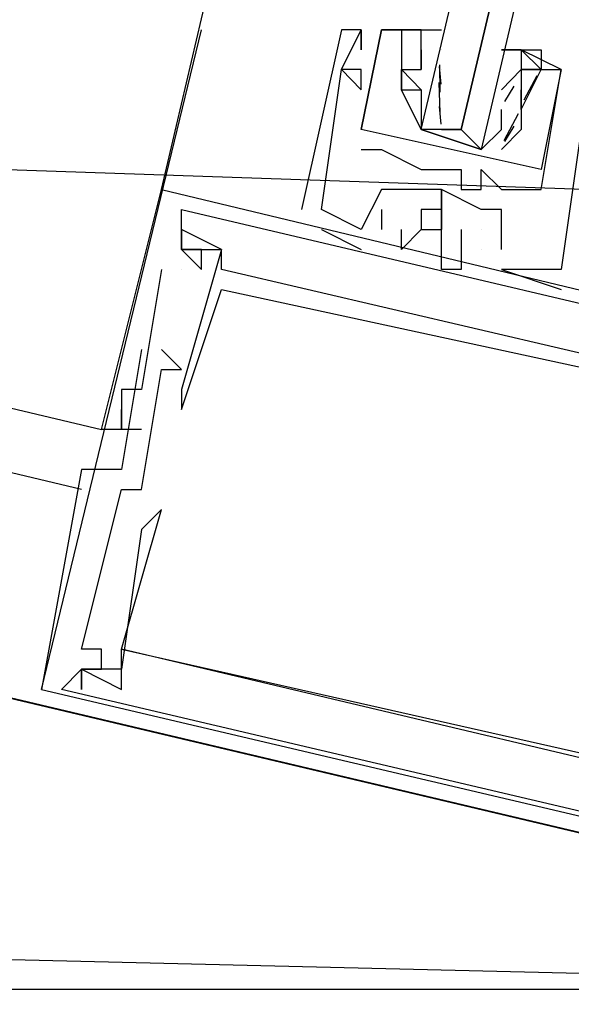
# Model space of a CAD drawing. Header units: feet. Extents: x -79 to 198, y -22 to 181.
# Tile 101 of 256: x 119.025 to 119.393, y 40.874 to 41.531. Entities that reach past the tile are written whole.
import ezdxf

# ---------------------------------------------------------------- set-up
doc = ezdxf.new("R2010")
doc.units = ezdxf.units.FT
for name, color, linetype in [('A-AREA-UNIDAD', 30, 'CONTINUOUS'), ('A-LINEA', 7, 'CONTINUOUS'), ('A-MURO-CONCRETO', 8, 'CONTINUOUS')]:
    doc.layers.add(name, color=color, linetype=linetype)

msp = doc.modelspace()

# ---------------------------------------------------------------- linework, layer by layer
at = {"layer": 'A-AREA-UNIDAD'}
msp.add_lwpolyline([(106.912, 44.2844), (118.752, 41.44), (119.808, 41.4044), (119.84, 40.32), (119.392, 38.56), (125.872, 37.0489), (126.032, 36.8), (128.192, 40.8), (129.792, 45.4933), (130.48, 49.2444), (130.64, 53.8844), (130.32, 57.0844), (129.28, 61.8489), (128.928, 64.9244), (128.992, 69.2444), (129.6, 72.8889), (128.8, 72.8889), (118.048, 75.4133), (118, 75.6444), (117.472, 75.7689), (116.24, 75.68), (104.08, 78.5244)], dxfattribs=at)
at = {"layer": 'A-LINEA'}
for p, q in [((119.12, 41.4178), (120.8533, 48.7911)), ((106.2933, 44.2844), (119.08, 41.2578)), ((119.0667, 41.2178), (106.2267, 44.2444)), ((119.04, 41.0844), (119.1467, 41.5244)), ((119.24, 41.5244), (119.24, 41.5244)), ((119.24, 41.5244), (119.24, 41.5244)), ((119.24, 41.5244), (119.24, 41.5244)), ((119.2533, 41.5244), (119.2533, 41.5244)), ((119.2533, 41.5244), (119.2533, 41.5244)), ((119.2533, 41.5244), (119.2533, 41.5244)), ((119.2533, 41.5244), (119.2533, 41.5244)), ((119.2533, 41.5244), (119.2533, 41.5244)), ((119.2533, 41.5244), (119.2533, 41.5244)), ((119.2667, 41.5244), (119.2667, 41.5244)), ((119.2667, 41.5244), (119.2667, 41.5244)), ((119.2667, 41.5244), (119.2667, 41.5244)), ((119.2667, 41.5244), (119.2667, 41.5244)), ((119.28, 41.5244), (119.28, 41.5244)), ((119.28, 41.5244), (119.28, 41.5244)), ((119.2933, 41.5244), (119.2933, 41.5244)), ((119.2933, 41.5244), (119.2933, 41.5244)), ((119.2533, 41.5111), (119.2533, 41.5111)), ((119.2533, 41.5111), (119.2533, 41.5111)), ((119.2533, 41.5111), (119.2533, 41.5111)), ((119.2933, 41.5111), (119.2933, 41.5111)), ((119.2933, 41.5111), (119.2933, 41.4978)), ((119.2933, 41.5111), (119.2933, 41.5111)), ((119.3067, 41.5111), (119.3067, 41.5111)), ((119.36, 41.5111), (119.36, 41.5111)), ((119.36, 41.5111), (119.36, 41.5111)), ((119.24, 41.4978), (119.24, 41.4978)), ((119.24, 41.4978), (119.24, 41.4978)), ((119.24, 41.4978), (119.24, 41.4978)), ((119.24, 41.4978), (119.24, 41.4978)), ((119.24, 41.4978), (119.24, 41.4978)), ((119.24, 41.4978), (119.24, 41.4978)), ((119.2533, 41.4978), (119.2533, 41.4978)), ((119.2533, 41.4978), (119.2533, 41.4978)), ((119.2533, 41.4978), (119.2533, 41.4978)), ((119.28, 41.4978), (119.28, 41.4978)), ((119.28, 41.4978), (119.28, 41.4978)), ((119.2933, 41.4978), (119.2933, 41.4978)), ((119.2933, 41.4978), (119.2933, 41.4978)), ((119.3065, 41.488), (119.3055, 41.4999)), ((119.3059, 41.4827), (119.3056, 41.501)), ((119.3067, 41.4978), (119.3067, 41.4978)), ((119.3467, 41.4844), (119.36, 41.4978)), ((119.36, 41.4978), (119.36, 41.4978)), ((119.36, 41.4978), (119.36, 41.4978)), ((119.36, 41.4978), (119.36, 41.4978)), ((119.3733, 41.4978), (119.3733, 41.4978)), ((119.3733, 41.4978), (119.3733, 41.4978)), ((119.3867, 41.4978), (119.3867, 41.4978)), ((119.3867, 41.4978), (119.3867, 41.4978)), ((119.3867, 41.4978), (119.3867, 41.4978)), ((119.3867, 41.4978), (119.3867, 41.4978)), ((119.3703, 41.4937), (119.3618, 41.4774)), ((119.2533, 41.4844), (119.2533, 41.4844)), ((119.2533, 41.4844), (119.2533, 41.4844)), ((119.2533, 41.4844), (119.2533, 41.4844)), ((119.28, 41.4844), (119.28, 41.4844)), ((119.28, 41.4844), (119.28, 41.4844)), ((119.3058, 41.4689), (119.3052, 41.4893)), ((119.3467, 41.4844), (119.3467, 41.4844)), ((119.3551, 41.4867), (119.3489, 41.4765)), ((119.36, 41.4844), (119.36, 41.4844)), ((119.36, 41.4844), (119.36, 41.4844)), ((119.36, 41.4844), (119.36, 41.4844)), ((119.36, 41.4844), (119.36, 41.4844)), ((119.2933, 41.4711), (119.2933, 41.4711)), ((119.3065, 41.4613), (119.3055, 41.4732)), ((119.36, 41.4711), (119.36, 41.4711)), ((119.36, 41.4711), (119.36, 41.4711)), ((119.36, 41.4711), (119.36, 41.4711)), ((119.36, 41.4711), (119.36, 41.4711)), ((119.36, 41.4711), (119.36, 41.4711)), ((119.36, 41.4711), (119.36, 41.4711)), ((119.358, 41.4683), (119.3484, 41.4503)), ((119.3551, 41.46), (119.3489, 41.4498)), ((119.2533, 41.4578), (119.2533, 41.4578)), ((119.2533, 41.4578), (119.2533, 41.4578)), ((119.2533, 41.4578), (119.2533, 41.4578)), ((119.2533, 41.4578), (119.2533, 41.4578)), ((119.3067, 41.4578), (119.32, 41.4578)), ((119.3467, 41.4578), (119.3467, 41.4578)), ((119.36, 41.4578), (119.36, 41.4578)), ((119.36, 41.4578), (119.36, 41.4578)), ((119.36, 41.4578), (119.36, 41.4578)), ((119.36, 41.4578), (119.36, 41.4578)), ((119.2533, 41.4444), (119.2533, 41.4444)), ((119.2533, 41.4444), (119.2533, 41.4444)), ((119.2667, 41.4444), (119.2667, 41.4444)), ((119.2667, 41.4444), (119.2667, 41.4444)), ((119.2933, 41.4311), (119.2933, 41.4311)), ((119.2933, 41.4311), (119.2933, 41.4311)), ((119.32, 41.4311), (119.32, 41.4311)), ((119.32, 41.4311), (119.32, 41.4311)), ((119.3333, 41.4311), (119.3333, 41.4311)), ((119.3333, 41.4311), (119.3333, 41.4311)), ((119.12, 41.4178), (119.12, 41.4178)), ((119.12, 41.4178), (119.12, 41.4178)), ((119.12, 41.4178), (119.12, 41.4178)), ((119.2667, 41.4178), (119.2667, 41.4178)), ((119.2667, 41.4178), (119.2667, 41.4178)), ((119.2667, 41.4178), (119.2667, 41.4178)), ((119.28, 41.4178), (119.28, 41.4178)), ((119.28, 41.4178), (119.28, 41.4178)), ((119.28, 41.4178), (119.28, 41.4178)), ((119.3067, 41.4178), (119.3067, 41.4178)), ((119.3067, 41.4178), (119.3067, 41.4178)), ((119.3067, 41.4178), (119.3067, 41.4178)), ((119.3067, 41.4178), (119.3067, 41.4178)), ((119.3067, 41.4178), (119.3067, 41.4178)), ((119.3067, 41.4178), (119.3067, 41.4178)), ((119.32, 41.4178), (119.32, 41.4178)), ((119.32, 41.4178), (119.32, 41.4178)), ((119.3333, 41.4178), (119.3333, 41.4178)), ((119.3333, 41.4178), (119.3333, 41.4178)), ((119.3467, 41.4178), (119.3467, 41.4178)), ((119.3467, 41.4178), (119.3467, 41.4178)), ((119.3733, 41.4178), (119.3733, 41.4178)), ((119.3733, 41.4178), (119.3733, 41.4178)), ((119.2133, 41.4044), (119.2133, 41.4044)), ((119.2133, 41.4044), (119.2133, 41.4044)), ((119.2133, 41.4044), (119.2133, 41.4044)), ((119.2267, 41.4044), (119.2267, 41.4044)), ((119.2267, 41.4044), (119.2267, 41.4044)), ((119.2267, 41.4044), (119.2267, 41.4044)), ((119.2667, 41.4044), (119.2667, 41.3911)), ((119.2667, 41.4044), (119.2667, 41.4044)), ((119.2667, 41.4044), (119.2667, 41.3911)), ((119.2667, 41.4044), (119.2667, 41.4044)), ((119.2667, 41.4044), (119.2667, 41.3911)), ((119.2667, 41.4044), (119.2667, 41.4044)), ((119.3067, 41.4044), (119.3067, 41.4044)), ((119.3067, 41.4044), (119.3067, 41.4044)), ((119.3067, 41.4044), (119.3067, 41.4044)), ((119.3333, 41.4044), (119.3333, 41.4044)), ((119.3333, 41.4044), (119.3333, 41.4044)), ((119.3333, 41.4044), (119.3333, 41.4044)), ((119.3467, 41.4044), (119.3467, 41.4044)), ((119.3467, 41.4044), (119.3467, 41.4044)), ((119.3467, 41.4044), (119.3467, 41.4044)), ((119.1333, 41.3911), (119.1333, 41.3911)), ((119.1333, 41.3911), (119.1333, 41.3911)), ((119.1333, 41.3911), (119.1333, 41.3911)), ((119.2267, 41.3911), (119.2267, 41.3911)), ((119.2267, 41.3911), (119.2267, 41.3911)), ((119.2267, 41.3911), (119.2267, 41.3911)), ((119.2533, 41.3911), (119.2533, 41.3911)), ((119.2533, 41.3911), (119.2533, 41.3911)), ((119.2533, 41.3911), (119.2533, 41.3911)), ((119.2533, 41.3911), (119.2533, 41.3911)), ((119.2533, 41.3911), (119.2533, 41.3911)), ((119.2533, 41.3911), (119.2533, 41.3911)), ((119.2667, 41.3911), (119.2667, 41.3911)), ((119.2667, 41.3911), (119.2667, 41.3911)), ((119.2667, 41.3911), (119.2667, 41.3911)), ((119.28, 41.3911), (119.28, 41.3911)), ((119.28, 41.3911), (119.28, 41.3911)), ((119.28, 41.3911), (119.28, 41.3911)), ((119.2933, 41.3911), (119.2933, 41.3911)), ((119.2933, 41.3911), (119.2933, 41.3911)), ((119.2933, 41.3911), (119.2933, 41.3911)), ((119.3067, 41.3911), (119.3067, 41.3911)), ((119.3067, 41.3911), (119.3067, 41.3911)), ((119.3067, 41.3911), (119.3067, 41.3911)), ((119.32, 41.3911), (119.32, 41.3911)), ((119.32, 41.3911), (119.32, 41.3911)), ((119.32, 41.3911), (119.32, 41.3911)), ((119.3333, 41.3911), (119.3333, 41.3911)), ((119.3333, 41.3911), (119.3333, 41.3911)), ((119.3333, 41.3911), (119.3333, 41.3911)), ((119.1333, 41.3778), (119.1333, 41.3778)), ((119.1333, 41.3778), (119.1333, 41.3778)), ((119.1333, 41.3778), (119.1333, 41.3778)), ((119.1333, 41.3778), (119.1333, 41.3778)), ((119.1333, 41.3778), (119.1333, 41.3778)), ((119.1333, 41.3778), (119.1333, 41.3778)), ((119.1333, 41.3778), (119.1333, 41.3778)), ((119.1333, 41.3778), (119.1333, 41.3778)), ((119.1333, 41.3778), (119.1333, 41.3778)), ((119.1467, 41.3778), (119.1467, 41.3778)), ((119.1467, 41.3778), (119.1467, 41.3778)), ((119.1467, 41.3778), (119.1467, 41.3778)), ((119.16, 41.3778), (119.16, 41.3778)), ((119.16, 41.3778), (119.16, 41.3778)), ((119.16, 41.3778), (119.16, 41.3778)), ((119.16, 41.3778), (119.16, 41.3778)), ((119.16, 41.3778), (119.16, 41.3778)), ((119.16, 41.3778), (119.16, 41.3778)), ((119.2533, 41.3778), (119.2533, 41.3778)), ((119.2533, 41.3778), (119.2533, 41.3778)), ((119.2533, 41.3778), (119.2533, 41.3778)), ((119.28, 41.3778), (119.28, 41.3778)), ((119.28, 41.3778), (119.28, 41.3778)), ((119.28, 41.3778), (119.28, 41.3778)), ((119.3067, 41.3778), (119.3067, 41.3778)), ((119.3067, 41.3778), (119.3067, 41.3778)), ((119.3067, 41.3778), (119.3067, 41.3778)), ((119.3333, 41.3778), (119.3333, 41.3778)), ((119.3333, 41.3778), (119.3333, 41.3778)), ((119.3333, 41.3778), (119.3333, 41.3778)), ((119.3333, 41.3778), (119.3333, 41.3778)), ((119.3333, 41.3778), (119.3333, 41.3778)), ((119.3333, 41.3778), (119.3333, 41.3778)), ((119.3467, 41.3778), (119.3467, 41.3778)), ((119.3467, 41.3778), (119.3467, 41.3778)), ((119.3467, 41.3778), (119.3467, 41.3778)), ((119.12, 41.3644), (119.12, 41.3644)), ((119.12, 41.3644), (119.12, 41.3644)), ((119.12, 41.3644), (119.12, 41.3644)), ((119.1333, 41.3644), (119.1333, 41.3644)), ((119.1333, 41.3644), (119.1333, 41.3644)), ((119.1333, 41.3644), (119.1333, 41.3644)), ((119.1467, 41.3644), (119.1467, 41.3644)), ((119.1467, 41.3644), (119.1467, 41.3644)), ((119.1467, 41.3644), (119.1467, 41.3644)), ((119.16, 41.3644), (119.16, 41.3644)), ((119.16, 41.3644), (119.16, 41.3644)), ((119.16, 41.3644), (119.16, 41.3644)), ((119.3067, 41.3644), (119.3067, 41.3644)), ((119.3067, 41.3644), (119.3067, 41.3644)), ((119.3067, 41.3644), (119.3067, 41.3644)), ((119.32, 41.3644), (119.32, 41.3644)), ((119.32, 41.3644), (119.32, 41.3644)), ((119.32, 41.3644), (119.32, 41.3644)), ((119.3467, 41.3644), (119.3467, 41.3644)), ((119.3467, 41.3644), (119.3467, 41.3644)), ((119.3467, 41.3644), (119.3467, 41.3644)), ((119.3467, 41.3644), (119.3467, 41.3644)), ((119.3467, 41.3644), (119.3467, 41.3644)), ((119.3467, 41.3644), (119.3467, 41.3644)), ((119.3867, 41.3644), (119.3867, 41.3644)), ((119.3867, 41.3644), (119.3867, 41.3644)), ((119.3867, 41.3644), (119.3867, 41.3644)), ((119.3867, 41.3644), (119.3867, 41.3644)), ((119.3867, 41.3644), (119.3867, 41.3644)), ((119.3867, 41.3644), (119.3867, 41.3644)), ((119.16, 41.3511), (119.16, 41.3511)), ((119.16, 41.3511), (119.16, 41.3511)), ((119.16, 41.3511), (119.16, 41.3511)), ((119.3867, 41.3511), (119.3867, 41.3511)), ((119.3867, 41.3511), (119.3867, 41.3511)), ((119.3867, 41.3511), (119.3867, 41.3511)), ((119.1067, 41.3111), (119.1067, 41.3111)), ((119.1067, 41.3111), (119.1067, 41.3111)), ((119.1067, 41.3111), (119.1067, 41.3111)), ((119.12, 41.3111), (119.12, 41.3111)), ((119.12, 41.3111), (119.12, 41.3111)), ((119.12, 41.3111), (119.12, 41.3111)), ((119.12, 41.2978), (119.12, 41.2978)), ((119.12, 41.2978), (119.12, 41.2978)), ((119.12, 41.2978), (119.12, 41.2978)), ((119.1333, 41.2978), (119.1333, 41.2978)), ((119.1333, 41.2978), (119.1333, 41.2978)), ((119.1333, 41.2978), (119.1333, 41.2978)), ((119.0933, 41.2844), (119.0933, 41.2844)), ((119.0933, 41.2844), (119.0933, 41.2844)), ((119.0933, 41.2844), (119.0933, 41.2844)), ((119.1067, 41.2844), (119.1067, 41.2844)), ((119.1067, 41.2844), (119.1067, 41.2844)), ((119.1067, 41.2844), (119.1067, 41.2844)), ((119.1333, 41.2844), (119.1333, 41.2844)), ((119.1333, 41.2844), (119.1333, 41.2844)), ((119.1333, 41.2844), (119.1333, 41.2844)), ((119.0933, 41.2711), (119.0933, 41.2711)), ((119.0933, 41.2711), (119.0933, 41.2711)), ((119.0933, 41.2711), (119.0933, 41.2711)), ((119.1333, 41.2711), (119.1333, 41.2711)), ((119.1333, 41.2711), (119.1333, 41.2711)), ((119.1333, 41.2711), (119.1333, 41.2711)), ((119.08, 41.2578), (119.08, 41.2578)), ((119.08, 41.2578), (119.08, 41.2578)), ((119.08, 41.2578), (119.08, 41.2578)), ((119.0933, 41.2578), (119.0933, 41.2578)), ((119.0933, 41.2578), (119.0933, 41.2578)), ((119.0933, 41.2578), (119.0933, 41.2578)), ((119.0933, 41.2578), (119.0933, 41.2578)), ((119.0933, 41.2578), (119.0933, 41.2578)), ((119.0933, 41.2578), (119.0933, 41.2578)), ((119.1067, 41.2578), (119.1067, 41.2578)), ((119.1067, 41.2578), (119.1067, 41.2578)), ((119.1067, 41.2578), (119.1067, 41.2578)), ((119.0667, 41.2311), (119.0667, 41.2311)), ((119.0667, 41.2311), (119.0667, 41.2311)), ((119.0667, 41.2311), (119.0667, 41.2311)), ((119.0933, 41.2311), (119.0933, 41.2311)), ((119.0933, 41.2311), (119.0933, 41.2311)), ((119.0933, 41.2311), (119.0933, 41.2311)), ((119.0933, 41.2178), (119.0933, 41.2178)), ((119.0933, 41.2178), (119.0933, 41.2178)), ((119.0933, 41.2178), (119.0933, 41.2178)), ((119.1067, 41.2178), (119.1067, 41.2178)), ((119.1067, 41.2178), (119.1067, 41.2178)), ((119.1067, 41.2178), (119.1067, 41.2178)), ((119.12, 41.2044), (119.12, 41.2044)), ((119.12, 41.2044), (119.12, 41.2044)), ((119.12, 41.2044), (119.12, 41.2044)), ((119.1067, 41.1911), (119.1067, 41.1911)), ((119.1067, 41.1911), (119.1067, 41.1911)), ((119.1067, 41.1911), (119.1067, 41.1911)), ((119.0667, 41.1111), (119.0667, 41.1111)), ((119.0667, 41.1111), (119.0667, 41.1111)), ((119.0667, 41.1111), (119.0667, 41.1111)), ((119.08, 41.1111), (119.08, 41.1111)), ((119.08, 41.1111), (119.08, 41.1111)), ((119.08, 41.1111), (119.08, 41.1111)), ((119.0933, 41.1111), (119.0933, 41.1111)), ((119.0933, 41.1111), (119.0933, 41.1111)), ((119.0933, 41.1111), (119.0933, 41.1111)), ((119.0933, 41.1111), (119.0933, 41.1111)), ((119.0933, 41.1111), (119.0933, 41.1111)), ((119.0933, 41.1111), (119.0933, 41.1111)), ((119.0667, 41.0978), (119.0667, 41.0978)), ((119.0667, 41.0978), (119.0667, 41.0978)), ((119.0667, 41.0978), (119.0667, 41.0978)), ((119.0667, 41.0978), (119.0667, 41.0978)), ((119.0667, 41.0978), (119.0667, 41.0978)), ((119.0667, 41.0978), (119.0667, 41.0978)), ((119.0667, 41.0978), (119.0667, 41.0978)), ((119.0667, 41.0978), (119.0667, 41.0978)), ((119.0667, 41.0978), (119.0667, 41.0978)), ((119.08, 41.0978), (119.08, 41.0978)), ((119.08, 41.0978), (119.08, 41.0978)), ((119.08, 41.0978), (119.08, 41.0978)), ((119.0933, 41.0978), (119.0933, 41.0978)), ((119.0933, 41.0978), (119.0933, 41.0978)), ((119.0933, 41.0978), (119.0933, 41.0978)), ((119.04, 41.0844), (119.04, 41.0844)), ((119.04, 41.0844), (119.04, 41.0844)), ((119.04, 41.0844), (119.04, 41.0844)), ((119.0533, 41.0844), (119.0533, 41.0844)), ((119.0533, 41.0844), (119.0533, 41.0844)), ((119.0533, 41.0844), (119.0533, 41.0844)), ((119.0667, 41.0844), (119.0667, 41.0844)), ((119.0667, 41.0844), (119.0667, 41.0844)), ((119.0667, 41.0844), (119.0667, 41.0844)), ((119.0933, 41.0844), (119.0933, 41.0844)), ((119.0933, 41.0844), (119.0933, 41.0844)), ((119.0933, 41.0844), (119.0933, 41.0844))]:
    msp.add_line(p, q, dxfattribs=at)
for points in [[(106.04, 44.1511), (105.3467, 41.2311), (119.16, 37.9644), (119.84, 40.8844), (106.04, 44.1511)], [(119.7333, 43.1511), (119.3333, 41.4444), (119.32, 41.4578), (119.72, 43.1511), (119.32, 41.4578), (119.3067, 41.4578), (119.2933, 41.4578), (119.6933, 43.1511)], [(119.3467, 41.3778), (119.3467, 41.4044), (119.3333, 41.4044), (119.3067, 41.4178), (119.3067, 41.4044), (119.3067, 41.4178), (119.28, 41.4178), (119.2667, 41.4178), (119.2533, 41.3911), (119.2267, 41.4044), (119.24, 41.4978), (119.2533, 41.4844), (119.2533, 41.4978), (119.24, 41.4978), (119.2533, 41.5244), (119.2533, 41.5111), (119.2533, 41.5244), (119.24, 41.5244), (119.2133, 41.4044)], [(119.3467, 41.3778), (119.3467, 41.4044), (119.3333, 41.4044), (119.3067, 41.4178), (119.3067, 41.4044), (119.3067, 41.4178), (119.28, 41.4178), (119.2667, 41.4178), (119.2533, 41.3911), (119.2267, 41.4044), (119.24, 41.4978), (119.2533, 41.4844), (119.2533, 41.4978), (119.24, 41.4978), (119.2533, 41.5244), (119.2533, 41.5111), (119.2533, 41.5244), (119.24, 41.5244), (119.2133, 41.4044)], [(119.3467, 41.3778), (119.3467, 41.4044), (119.3333, 41.4044), (119.3067, 41.4178), (119.3067, 41.4044), (119.3067, 41.4178), (119.28, 41.4178), (119.2667, 41.4178), (119.2533, 41.3911), (119.2267, 41.4044), (119.24, 41.4978), (119.2533, 41.4844), (119.2533, 41.4978), (119.24, 41.4978), (119.2533, 41.5244), (119.2533, 41.5111), (119.2533, 41.5244), (119.24, 41.5244), (119.2133, 41.4044)], [(119.3733, 41.4311), (119.2533, 41.4578), (119.2667, 41.5244), (119.28, 41.5244), (119.28, 41.4844), (119.28, 41.4978), (119.2933, 41.4978)], [(119.2933, 41.5244), (119.2667, 41.5244), (119.2533, 41.4578)], [(119.3733, 41.4311), (119.2533, 41.4578), (119.2667, 41.5244), (119.28, 41.5244), (119.28, 41.4844), (119.28, 41.4978), (119.2933, 41.4978)], [(119.2933, 41.5244), (119.2667, 41.5244), (119.2533, 41.4578)], [(119.3333, 41.4444), (119.2933, 41.4578), (119.28, 41.4844), (119.2933, 41.4844), (119.28, 41.4978), (119.2933, 41.4978), (119.2933, 41.5111), (119.2933, 41.5244), (119.28, 41.5244), (119.3067, 41.5244)], [(119.2533, 41.4444), (119.2667, 41.4444), (119.2933, 41.4311), (119.32, 41.4311), (119.32, 41.4178), (119.3333, 41.4178), (119.3333, 41.4311), (119.3467, 41.4178), (119.3733, 41.4178), (119.3867, 41.4978), (119.36, 41.5111), (119.36, 41.4978), (119.36, 41.4978)], [(119.2533, 41.4444), (119.2667, 41.4444), (119.2933, 41.4311), (119.32, 41.4311), (119.32, 41.4178), (119.3333, 41.4178), (119.3333, 41.4311), (119.3467, 41.4178), (119.3733, 41.4178), (119.3867, 41.4978), (119.36, 41.5111), (119.36, 41.4978), (119.36, 41.4978)], [(119.36, 41.5111), (119.3467, 41.5111), (119.36, 41.5111), (119.3733, 41.5111), (119.3733, 41.4978), (119.36, 41.5111), (119.36, 41.4978), (119.3733, 41.4978), (119.36, 41.4978), (119.36, 41.4711), (119.36, 41.4578), (119.3467, 41.4444)], [(119.36, 41.4711), (119.3733, 41.4978), (119.3867, 41.4978), (119.3733, 41.4311)], [(119.36, 41.4711), (119.3733, 41.4978), (119.3867, 41.4978), (119.3733, 41.4311)], [(119.2933, 41.4844), (119.2933, 41.4711), (119.2933, 41.4578), (119.3333, 41.4444), (119.3467, 41.4578), (119.3467, 41.4711)], [(119.6133, 41.4444), (119.4, 41.4844), (119.4133, 41.4844), (119.4, 41.4578), (119.4, 41.4711), (119.4, 41.4578), (119.3867, 41.3644), (119.3467, 41.3644)], [(119.6133, 41.4444), (119.4, 41.4844), (119.4133, 41.4844), (119.4, 41.4578), (119.4, 41.4711), (119.4, 41.4578), (119.3867, 41.3644), (119.3467, 41.3644)], [(119.6133, 41.4444), (119.4, 41.4844), (119.4133, 41.4844), (119.4, 41.4578), (119.4, 41.4711), (119.4, 41.4578), (119.3867, 41.3644), (119.3467, 41.3644)], [(119.36, 41.4844), (119.36, 41.4711), (119.36, 41.4844), (119.36, 41.4711)], [(119.36, 41.4844), (119.36, 41.4711), (119.36, 41.4844), (119.36, 41.4711)], [(119.1067, 41.2578), (119.0933, 41.2578), (119.08, 41.2578), (119.12, 41.4178), (119.7867, 41.2578), (119.7867, 41.2444), (119.7867, 41.2578)], [(119.1067, 41.2578), (119.0933, 41.2578), (119.08, 41.2578), (119.12, 41.4178), (119.7867, 41.2578), (119.7867, 41.2444), (119.7867, 41.2578)], [(119.1067, 41.2578), (119.0933, 41.2578), (119.08, 41.2578), (119.12, 41.4178), (119.7867, 41.2578), (119.7867, 41.2444), (119.7867, 41.2578)], [(119.1333, 41.4044), (119.5867, 41.2978), (119.5733, 41.2711), (119.5867, 41.2578)], [(119.1333, 41.3778), (119.1467, 41.3644), (119.1467, 41.3778), (119.1333, 41.3778), (119.1333, 41.4044)], [(119.1333, 41.4044), (119.5867, 41.2978), (119.5733, 41.2711), (119.5867, 41.2578)], [(119.1333, 41.3778), (119.1467, 41.3644), (119.1467, 41.3778), (119.1333, 41.3778), (119.1333, 41.4044)], [(119.1333, 41.4044), (119.5867, 41.2978), (119.5733, 41.2711), (119.5867, 41.2578)], [(119.1333, 41.3778), (119.1467, 41.3644), (119.1467, 41.3778), (119.1333, 41.3778), (119.1333, 41.4044)], [(119.3067, 41.4044), (119.2933, 41.4044), (119.2933, 41.3911), (119.3067, 41.3911), (119.3067, 41.4044), (119.2933, 41.4044), (119.2933, 41.3911), (119.3067, 41.3911), (119.3067, 41.4044), (119.3067, 41.3911)], [(119.3067, 41.4044), (119.2933, 41.4044), (119.2933, 41.3911), (119.3067, 41.3911), (119.3067, 41.4044), (119.2933, 41.4044), (119.2933, 41.3911), (119.3067, 41.3911), (119.3067, 41.4044), (119.3067, 41.3911)], [(119.3067, 41.4044), (119.2933, 41.4044), (119.2933, 41.3911), (119.3067, 41.3911), (119.3067, 41.4044), (119.2933, 41.4044), (119.2933, 41.3911), (119.3067, 41.3911), (119.3067, 41.4044), (119.3067, 41.3911)], [(119.6667, 41.2711), (119.6667, 41.2444), (119.5733, 41.2711), (119.5733, 41.2844), (119.56, 41.2844), (119.56, 41.2711), (119.16, 41.3644), (119.16, 41.3778), (119.1333, 41.3911), (119.1333, 41.3778), (119.16, 41.3778), (119.1333, 41.2844), (119.1333, 41.2711), (119.16, 41.3511), (119.6533, 41.2444)], [(119.6667, 41.2711), (119.6667, 41.2444), (119.5733, 41.2711), (119.5733, 41.2844), (119.56, 41.2844), (119.56, 41.2711), (119.16, 41.3644), (119.16, 41.3778), (119.1333, 41.3911), (119.1333, 41.3778), (119.16, 41.3778), (119.1333, 41.2844), (119.1333, 41.2711), (119.16, 41.3511), (119.6533, 41.2444)], [(119.6667, 41.2711), (119.6667, 41.2444), (119.5733, 41.2711), (119.5733, 41.2844), (119.56, 41.2844), (119.56, 41.2711), (119.16, 41.3644), (119.16, 41.3778), (119.1333, 41.3911), (119.1333, 41.3778), (119.16, 41.3778), (119.1333, 41.2844), (119.1333, 41.2711), (119.16, 41.3511), (119.6533, 41.2444)], [(119.2267, 41.3911), (119.2267, 41.3911), (119.2533, 41.3778)], [(119.2267, 41.3911), (119.2267, 41.3911), (119.2533, 41.3778)], [(119.2267, 41.3911), (119.2267, 41.3911), (119.2533, 41.3778)], [(119.2933, 41.3911), (119.28, 41.3778), (119.28, 41.3911), (119.28, 41.3911)], [(119.2933, 41.3911), (119.28, 41.3778), (119.28, 41.3911), (119.28, 41.3911)], [(119.2933, 41.3911), (119.28, 41.3778), (119.28, 41.3911), (119.28, 41.3911)], [(119.32, 41.3911), (119.32, 41.3644), (119.3067, 41.3644), (119.3067, 41.3778), (119.3067, 41.3911), (119.3067, 41.3911)], [(119.32, 41.3911), (119.32, 41.3644), (119.3067, 41.3644), (119.3067, 41.3778), (119.3067, 41.3911), (119.3067, 41.3911)], [(119.32, 41.3911), (119.32, 41.3644), (119.3067, 41.3644), (119.3067, 41.3778), (119.3067, 41.3911), (119.3067, 41.3911)], [(119.12, 41.3644), (119.1067, 41.2844), (119.0933, 41.2844), (119.0933, 41.2578), (119.0933, 41.2711)], [(119.12, 41.3644), (119.1067, 41.2844), (119.0933, 41.2844), (119.0933, 41.2578), (119.0933, 41.2711)], [(119.12, 41.3644), (119.1067, 41.2844), (119.0933, 41.2844), (119.0933, 41.2578), (119.0933, 41.2711)], [(119.3467, 41.3644), (119.3467, 41.3644), (119.3867, 41.3511)], [(119.3467, 41.3644), (119.3467, 41.3644), (119.3867, 41.3511)], [(119.3467, 41.3644), (119.3467, 41.3644), (119.3867, 41.3511)], [(119.1067, 41.3111), (119.0933, 41.2311), (119.0667, 41.2311), (119.04, 41.0844), (119.72, 40.9244)], [(119.1067, 41.3111), (119.0933, 41.2311), (119.0667, 41.2311), (119.04, 41.0844), (119.72, 40.9244)], [(119.1067, 41.3111), (119.0933, 41.2311), (119.0667, 41.2311), (119.04, 41.0844), (119.72, 40.9244)], [(119.5067, 40.9911), (119.5067, 40.9778), (119.0533, 41.0844), (119.0667, 41.0978), (119.08, 41.0978), (119.08, 41.1111), (119.0667, 41.1111), (119.0933, 41.2178), (119.1067, 41.2178), (119.12, 41.2978), (119.1333, 41.2978), (119.12, 41.3111)], [(119.5067, 40.9911), (119.5067, 40.9778), (119.0533, 41.0844), (119.0667, 41.0978), (119.08, 41.0978), (119.08, 41.1111), (119.0667, 41.1111), (119.0933, 41.2178), (119.1067, 41.2178), (119.12, 41.2978), (119.1333, 41.2978), (119.12, 41.3111)], [(119.5067, 40.9911), (119.5067, 40.9778), (119.0533, 41.0844), (119.0667, 41.0978), (119.08, 41.0978), (119.08, 41.1111), (119.0667, 41.1111), (119.0933, 41.2178), (119.1067, 41.2178), (119.12, 41.2978), (119.1333, 41.2978), (119.12, 41.3111)], [(119.6133, 41.0844), (119.6, 40.9911), (119.0933, 41.1111), (119.12, 41.2044), (119.1067, 41.1911), (119.0933, 41.0978), (119.0667, 41.0978), (119.0667, 41.0844), (119.0667, 41.0978), (119.0933, 41.0844), (119.0933, 41.1111), (119.5067, 41.0178)], [(119.6133, 41.0844), (119.6, 40.9911), (119.0933, 41.1111), (119.12, 41.2044), (119.1067, 41.1911), (119.0933, 41.0978), (119.0667, 41.0978), (119.0667, 41.0844), (119.0667, 41.0978), (119.0933, 41.0844), (119.0933, 41.1111), (119.5067, 41.0178)], [(119.6133, 41.0844), (119.6, 40.9911), (119.0933, 41.1111), (119.12, 41.2044), (119.1067, 41.1911), (119.0933, 41.0978), (119.0667, 41.0978), (119.0667, 41.0844), (119.0667, 41.0978), (119.0933, 41.0844), (119.0933, 41.1111), (119.5067, 41.0178)]]:
    msp.add_lwpolyline(points, dxfattribs=at)
at = {"layer": 'A-MURO-CONCRETO'}
for points in [[(105.3467, 41.2311), (106.8133, 40.8844), (119.84, 40.8844), (105.3467, 41.2311)], [(105.3467, 41.2311), (118.3733, 41.2311), (119.84, 40.8844), (105.3467, 41.2311), (105.3467, 41.2311)], [(106.8133, 40.8844), (119.84, 40.8844), (119.16, 37.9644), (106.8133, 40.8844), (106.8133, 40.8844)]]:
    msp.add_lwpolyline(points, dxfattribs=at)

doc.saveas('drawing.dxf')
